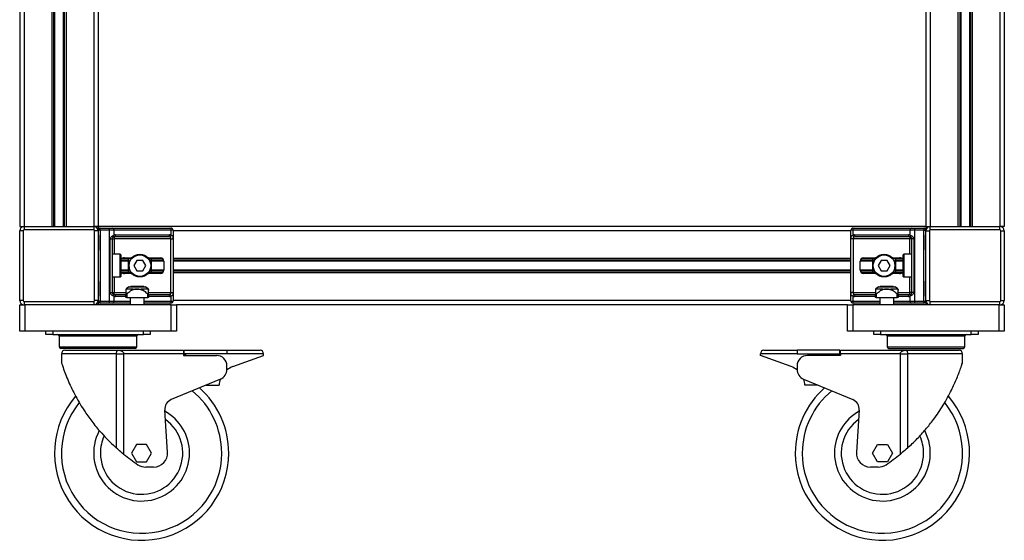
# Model space of a CAD drawing. Header units: millimetres. Extents: x 0 to 420, y 0 to 297.
# Tile 17 of 32: x 98 to 178, y 159 to 201. Entities that reach past the tile are written whole.
import ezdxf

# ---------------------------------------------------------------- set-up
doc = ezdxf.new("R2010")
doc.units = ezdxf.units.MM

msp = doc.modelspace()

# ---------------------------------------------------------------- linework, layer by layer
at = {"color": 7, "linetype": 'Continuous', "lineweight": 25}
for p, q in [((97.7647, 257.2962), (97.7647, 184.2752)), ((98.1192, 257.2962), (98.1192, 184.2752)), ((103.7907, 257.2962), (103.7907, 184.2752)), ((104.1452, 257.2962), (104.1452, 184.2752)), ((171.4947, 257.2962), (171.4947, 184.2752)), ((171.8492, 257.2962), (171.8492, 184.2752)), ((177.5207, 257.2962), (177.5207, 184.2752)), ((177.8752, 257.2962), (177.8752, 184.2752)), ((100.3666, 243.4151), (100.3666, 184.2752)), ((100.5203, 243.4151), (100.5203, 184.2752)), ((100.6017, 243.4151), (100.6017, 184.2752)), ((101.3083, 243.4151), (101.3083, 184.2752)), ((101.3897, 243.4151), (101.3897, 184.2752)), ((101.5434, 243.4151), (101.5434, 184.2752)), ((174.0965, 243.4151), (174.0965, 184.2752)), ((174.2502, 243.4151), (174.2502, 184.2752)), ((174.3316, 243.4151), (174.3316, 184.2752)), ((175.0383, 243.4151), (175.0383, 184.2752)), ((175.1197, 243.4151), (175.1197, 184.2752)), ((175.2734, 243.4151), (175.2734, 184.2752)), ((97.7647, 184.2752), (98.1192, 184.2752)), ((98.1192, 184.2752), (103.7907, 184.2752)), ((98.1192, 184.2752), (98.1192, 183.9916)), ((104.1452, 184.2752), (103.7907, 184.2752)), ((103.7907, 184.2752), (103.7907, 183.9916)), ((171.4947, 184.2752), (104.1452, 184.2752)), ((104.1452, 184.2752), (104.1452, 183.9633)), ((171.4947, 184.2752), (171.4947, 183.9633)), ((171.4947, 184.2752), (171.8492, 184.2752)), ((171.8492, 183.9916), (171.8492, 184.2752)), ((171.8492, 184.2752), (177.5207, 184.2752)), ((177.8752, 184.2752), (177.5207, 184.2752)), ((177.5207, 183.9916), (177.5207, 184.2752)), ((98.0483, 183.9207), (97.7647, 183.9207)), ((97.7647, 178.2492), (97.7647, 183.9207)), ((98.0483, 183.9207), (98.0483, 178.2492)), ((103.7907, 183.9916), (98.1192, 183.9916)), ((104.1452, 183.9207), (103.8616, 183.9207)), ((103.8616, 178.2492), (103.8616, 183.9207)), ((104.3154, 183.9633), (104.1452, 183.9633)), ((104.1452, 183.9207), (104.1452, 178.2492)), ((104.1604, 183.4954), (104.1604, 182.4319)), ((104.1604, 183.4954), (104.1713, 183.4954)), ((104.1713, 183.4954), (104.1713, 182.4319)), ((104.3154, 183.9633), (104.3154, 184.1334)), ((104.3154, 184.1334), (105.074, 184.1334)), ((104.3154, 183.9633), (104.3154, 178.2067)), ((105.074, 183.9633), (104.3154, 183.9633)), ((105.074, 183.9633), (105.074, 184.1334)), ((105.074, 184.1334), (105.3046, 184.1334)), ((105.074, 178.2067), (105.074, 183.9633)), ((105.4249, 183.9633), (105.074, 183.9633)), ((105.3046, 184.1334), (109.9765, 184.1334)), ((105.4249, 183.9633), (105.4249, 183.5621)), ((110.0968, 183.9633), (105.4249, 183.9633)), ((105.57, 183.5946), (109.9517, 183.5946)), ((109.9765, 184.1334), (110.072, 184.1334)), ((110.0968, 183.5621), (110.0968, 183.9633)), ((110.2421, 183.9633), (110.0968, 183.9633)), ((110.2421, 183.9633), (110.2421, 178.2067)), ((165.3978, 183.9207), (110.2421, 183.9207)), ((165.3978, 178.2067), (165.3978, 183.9633)), ((165.5432, 183.9633), (165.3978, 183.9633)), ((170.2151, 183.9633), (165.5432, 183.9633)), ((165.5432, 183.9633), (165.5432, 183.5621)), ((165.568, 184.1334), (165.6635, 184.1334)), ((165.6635, 184.1334), (170.3354, 184.1334)), ((165.6883, 183.5946), (170.0699, 183.5946)), ((170.2151, 183.5621), (170.2151, 183.9633)), ((170.566, 183.9633), (170.2151, 183.9633)), ((170.3354, 184.1334), (170.566, 184.1334)), ((170.566, 184.1334), (170.566, 183.9633)), ((170.566, 184.1334), (171.3246, 184.1334)), ((170.566, 183.9633), (170.566, 178.2067)), ((171.3246, 183.9633), (170.566, 183.9633)), ((171.3246, 184.1334), (171.3246, 183.9633)), ((171.3246, 183.9633), (171.4947, 183.9633)), ((171.3246, 178.2067), (171.3246, 183.9633)), ((171.4686, 182.4319), (171.4686, 183.4954)), ((171.4795, 183.4954), (171.4686, 183.4954)), ((171.4795, 182.4319), (171.4795, 183.4954)), ((171.4947, 178.2492), (171.4947, 183.9207)), ((171.4947, 183.9207), (171.7783, 183.9207)), ((171.7783, 183.9207), (171.7783, 178.2492)), ((177.5207, 183.9916), (171.8492, 183.9916)), ((177.5916, 183.9207), (177.8752, 183.9207)), ((177.5916, 178.2492), (177.5916, 183.9207)), ((177.8752, 183.9207), (177.8752, 178.2492)), ((105.1279, 178.9156), (105.1279, 183.2543)), ((105.1279, 183.2543), (105.2795, 183.2543)), ((105.2795, 183.2543), (105.2795, 178.9156)), ((105.2795, 183.2543), (105.4497, 183.2543)), ((109.8313, 183.4245), (105.4497, 183.4245)), ((105.4497, 183.4245), (105.4497, 183.2543)), ((110.07, 183.2543), (105.4497, 183.2543)), ((105.4497, 183.2543), (105.4497, 182.0066)), ((110.07, 183.2543), (110.2392, 183.2543)), ((110.07, 178.9156), (110.07, 183.2543)), ((110.2392, 183.2543), (110.2392, 178.9156)), ((165.4007, 178.9156), (165.4007, 183.2543)), ((165.5699, 183.2543), (165.4007, 183.2543)), ((170.1903, 183.2543), (165.5699, 183.2543)), ((165.5699, 183.2543), (165.5699, 178.9156)), ((170.1903, 183.4245), (165.8086, 183.4245)), ((170.1903, 183.4245), (170.1903, 183.2543)), ((170.3604, 183.2543), (170.1903, 183.2543)), ((170.1903, 182.0066), (170.1903, 183.2543)), ((170.5121, 183.2543), (170.3604, 183.2543)), ((170.3604, 178.9156), (170.3604, 183.2543)), ((170.5121, 183.2543), (170.5121, 178.9156)), ((104.1604, 182.4319), (104.1713, 182.4319)), ((105.9459, 182.0066), (105.2795, 182.0066)), ((105.9459, 180.1633), (105.9459, 182.0066)), ((105.9885, 181.964), (105.9885, 180.2059)), ((169.6515, 180.2059), (169.6515, 181.964)), ((170.3604, 182.0066), (169.694, 182.0066)), ((169.694, 182.0066), (169.694, 180.1633)), ((171.4795, 182.4319), (171.4686, 182.4319)), ((106.6265, 181.5197), (105.9885, 181.5197)), ((106.6265, 181.4383), (105.9885, 181.4383)), ((106.8388, 181.6734), (106.0555, 181.6734)), ((106.2821, 181.723), (106.8831, 181.723)), ((106.6265, 180.4965), (106.6265, 181.6734)), ((107.3026, 181.5103), (107.057, 181.085)), ((107.057, 181.085), (107.3026, 180.6596)), ((107.7937, 181.5103), (107.3026, 181.5103)), ((108.0393, 181.085), (107.7937, 181.5103)), ((107.7937, 180.6596), (108.0393, 181.085)), ((108.2132, 181.723), (109.2068, 181.723)), ((109.3671, 181.6734), (108.2575, 181.6734)), ((108.4698, 181.6734), (108.4698, 180.4965)), ((109.4788, 181.5197), (108.4698, 181.5197)), ((109.4904, 181.4383), (108.4698, 181.4383)), ((109.4904, 181.4394), (109.4904, 180.7305)), ((165.3978, 181.6734), (110.2421, 181.6734)), ((165.3978, 181.5197), (110.2421, 181.5197)), ((165.3978, 181.4383), (110.2421, 181.4383)), ((166.1495, 180.7305), (166.1495, 181.4394)), ((167.1702, 181.4383), (166.1495, 181.4383)), ((167.1702, 181.5197), (166.1611, 181.5197)), ((167.3825, 181.6734), (166.2728, 181.6734)), ((166.4331, 181.723), (167.4267, 181.723)), ((167.1702, 180.4965), (167.1702, 181.6734)), ((167.8462, 181.5103), (167.6006, 181.085)), ((167.6006, 181.085), (167.8462, 180.6596)), ((168.3374, 181.5103), (167.8462, 181.5103)), ((168.583, 181.085), (168.3374, 181.5103)), ((168.3374, 180.6596), (168.583, 181.085)), ((168.7568, 181.723), (169.3578, 181.723)), ((169.5844, 181.6734), (168.8011, 181.6734)), ((169.0134, 181.6734), (169.0134, 180.4965)), ((169.6515, 181.5197), (169.0134, 181.5197)), ((169.6515, 181.4383), (169.0134, 181.4383)), ((106.6265, 180.7316), (105.9885, 180.7316)), ((106.6265, 180.6502), (105.9885, 180.6502)), ((106.8388, 180.4965), (106.0555, 180.4965)), ((106.8831, 180.4469), (106.2821, 180.4469)), ((107.3026, 180.6596), (107.7937, 180.6596)), ((109.2068, 180.4469), (108.2132, 180.4469)), ((109.3671, 180.4965), (108.2575, 180.4965)), ((109.4904, 180.7316), (108.4698, 180.7316)), ((109.4788, 180.6502), (108.4698, 180.6502)), ((165.3978, 180.7316), (110.2421, 180.7316)), ((165.3978, 180.6502), (110.2421, 180.6502)), ((165.3978, 180.4965), (110.2421, 180.4965)), ((167.1702, 180.7316), (166.1495, 180.7316)), ((167.1702, 180.6502), (166.1611, 180.6502)), ((167.3825, 180.4965), (166.2728, 180.4965)), ((167.4267, 180.4469), (166.4331, 180.4469)), ((167.8462, 180.6596), (168.3374, 180.6596)), ((169.3578, 180.4469), (168.7568, 180.4469)), ((169.5844, 180.4965), (168.8011, 180.4965)), ((169.6515, 180.7316), (169.0134, 180.7316)), ((169.6515, 180.6502), (169.0134, 180.6502)), ((104.1604, 179.738), (104.1604, 178.6746)), ((104.1604, 179.738), (104.1713, 179.738)), ((104.1713, 179.738), (104.1713, 178.6746)), ((105.2795, 180.1633), (105.9459, 180.1633)), ((105.4497, 180.1633), (105.4497, 178.9156)), ((169.694, 180.1633), (170.3604, 180.1633)), ((170.1903, 178.9156), (170.1903, 180.1633)), ((171.4686, 178.6746), (171.4686, 179.738)), ((171.4795, 179.738), (171.4686, 179.738)), ((171.4795, 178.6746), (171.4795, 179.738)), ((104.1604, 178.6746), (104.1713, 178.6746)), ((105.1279, 178.9156), (105.2795, 178.9156)), ((105.2795, 178.9156), (105.4497, 178.9156)), ((105.4497, 178.7454), (105.4497, 178.9156)), ((105.4497, 178.9156), (106.4067, 178.9156)), ((105.4497, 178.7454), (106.4067, 178.7454)), ((106.4067, 178.5044), (106.4067, 178.7744)), ((106.6223, 179.3422), (106.4369, 179.2119)), ((106.9931, 179.1708), (106.4395, 179.1708)), ((106.4776, 178.7744), (106.4776, 178.5044)), ((108.0344, 179.3422), (106.6223, 179.3422)), ((106.6631, 179.3551), (107.9936, 179.3551)), ((106.7967, 179.3835), (106.7683, 179.3551)), ((107.8601, 179.3835), (106.7967, 179.3835)), ((108.2172, 179.1708), (107.6636, 179.1708)), ((107.8884, 179.3551), (107.8601, 179.3835)), ((108.2199, 179.2119), (108.0344, 179.3422)), ((108.1791, 178.5044), (108.1791, 178.7744)), ((108.2172, 179.1708), (108.2199, 179.2119)), ((108.25, 178.9156), (110.07, 178.9156)), ((108.25, 178.7744), (108.25, 178.5044)), ((108.25, 178.7454), (109.8313, 178.7454)), ((110.07, 178.9156), (110.2392, 178.9156)), ((165.5699, 178.9156), (165.4007, 178.9156)), ((165.5699, 178.9156), (167.3899, 178.9156)), ((165.8086, 178.7454), (167.3899, 178.7454)), ((167.3899, 178.5044), (167.3899, 178.7744)), ((167.6055, 179.3422), (167.4201, 179.2119)), ((167.9763, 179.1708), (167.4227, 179.1708)), ((167.4608, 178.7744), (167.4608, 178.5044)), ((169.0176, 179.3422), (167.6055, 179.3422)), ((167.6463, 179.3551), (168.9768, 179.3551)), ((167.7799, 179.3835), (167.7515, 179.3551)), ((168.8433, 179.3835), (167.7799, 179.3835)), ((169.2004, 179.1708), (168.6468, 179.1708)), ((168.8716, 179.3551), (168.8433, 179.3835)), ((169.2031, 179.2119), (169.0176, 179.3422)), ((169.1623, 178.5044), (169.1623, 178.7744)), ((169.2332, 178.9156), (170.1903, 178.9156)), ((169.2332, 178.7744), (169.2332, 178.5044)), ((169.2332, 178.7454), (170.1903, 178.7454)), ((170.3604, 178.9156), (170.1903, 178.9156)), ((170.1903, 178.7454), (170.1903, 178.9156)), ((170.5121, 178.9156), (170.3604, 178.9156)), ((171.4795, 178.6746), (171.4686, 178.6746)), ((98.0483, 178.2492), (97.7647, 178.2492)), ((97.7647, 175.7679), (97.7647, 177.8947)), ((97.7647, 177.8947), (98.1192, 177.8947)), ((98.1192, 178.1783), (103.7907, 178.1783)), ((98.1192, 178.1783), (98.1192, 177.8947)), ((103.7907, 177.8947), (98.1192, 177.8947)), ((98.1901, 177.8947), (98.1901, 175.7679)), ((103.7907, 178.1783), (103.7907, 177.8947)), ((110.0861, 177.8947), (103.7907, 177.8947)), ((104.1452, 178.2492), (103.8616, 178.2492)), ((104.3154, 178.2067), (104.1452, 178.2067)), ((104.1452, 178.2067), (104.1452, 177.8947)), ((104.3154, 178.2067), (105.074, 178.2067)), ((104.3154, 178.0365), (104.3154, 178.2067)), ((105.074, 178.0365), (104.3154, 178.0365)), ((105.074, 178.2067), (105.4249, 178.2067)), ((105.074, 178.0365), (105.074, 178.2067)), ((105.3046, 178.0365), (105.074, 178.0365)), ((106.7612, 178.0365), (105.3046, 178.0365)), ((105.4249, 178.6078), (105.4249, 178.2067)), ((105.4249, 178.2067), (106.7612, 178.2067)), ((106.4067, 178.5753), (105.57, 178.5753)), ((106.4776, 178.5044), (106.4067, 178.5044)), ((106.4776, 178.5044), (108.1791, 178.5044)), ((106.7612, 178.5044), (106.7612, 177.8947)), ((107.8955, 177.8947), (107.8955, 178.5044)), ((107.8955, 178.2067), (110.0968, 178.2067)), ((109.9765, 178.0365), (107.8955, 178.0365)), ((108.25, 178.5044), (108.1791, 178.5044)), ((109.9517, 178.5753), (108.25, 178.5753)), ((110.072, 178.0365), (109.9765, 178.0365)), ((110.0861, 175.7679), (110.0861, 177.8947)), ((110.0861, 177.8947), (110.5115, 177.8947)), ((110.0968, 178.2067), (110.0968, 178.6078)), ((110.0968, 178.2067), (110.2421, 178.2067)), ((165.3978, 178.2492), (110.2421, 178.2492)), ((110.5115, 177.8947), (110.5115, 175.7679)), ((165.1284, 177.8947), (110.5115, 177.8947)), ((165.1284, 175.7679), (165.1284, 177.8947)), ((165.1284, 177.8947), (165.5538, 177.8947)), ((165.3978, 178.2067), (165.5432, 178.2067)), ((165.5432, 178.6078), (165.5432, 178.2067)), ((165.5432, 178.2067), (167.7444, 178.2067)), ((165.5538, 177.8947), (165.5538, 175.7679)), ((171.8492, 177.8947), (165.5538, 177.8947)), ((165.6635, 178.0365), (165.568, 178.0365)), ((167.7444, 178.0365), (165.6635, 178.0365)), ((167.3899, 178.5753), (165.6883, 178.5753)), ((167.4608, 178.5044), (167.3899, 178.5044)), ((167.4608, 178.5044), (169.1623, 178.5044)), ((167.7444, 178.5044), (167.7444, 177.8947)), ((168.8787, 177.8947), (168.8787, 178.5044)), ((168.8787, 178.2067), (170.2151, 178.2067)), ((170.3354, 178.0365), (168.8787, 178.0365)), ((169.2332, 178.5044), (169.1623, 178.5044)), ((170.0699, 178.5753), (169.2332, 178.5753)), ((170.2151, 178.2067), (170.2151, 178.6078)), ((170.2151, 178.2067), (170.566, 178.2067)), ((170.566, 178.0365), (170.3354, 178.0365)), ((170.566, 178.2067), (171.3246, 178.2067)), ((170.566, 178.2067), (170.566, 178.0365)), ((171.3246, 178.0365), (170.566, 178.0365)), ((171.3246, 178.2067), (171.4947, 178.2067)), ((171.3246, 178.2067), (171.3246, 178.0365)), ((171.4947, 178.2492), (171.7783, 178.2492)), ((171.4947, 178.2067), (171.4947, 177.8947)), ((171.8492, 177.8947), (171.8492, 178.1783)), ((171.8492, 178.1783), (177.5207, 178.1783)), ((177.5207, 177.8947), (171.8492, 177.8947)), ((177.4498, 175.7679), (177.4498, 177.8947)), ((177.5207, 177.8947), (177.5207, 178.1783)), ((177.5207, 177.8947), (177.8752, 177.8947)), ((177.5916, 178.2492), (177.8752, 178.2492)), ((177.8752, 177.8947), (177.8752, 175.7679)), ((98.1901, 175.7679), (97.7647, 175.7679)), ((110.0861, 175.7679), (98.1901, 175.7679)), ((99.8845, 175.4843), (99.8845, 175.7679)), ((100.4516, 175.4843), (99.8845, 175.4843)), ((100.4516, 175.7679), (100.4516, 175.4843)), ((100.4516, 175.4843), (107.8246, 175.4843)), ((107.8246, 175.4843), (107.8246, 175.7679)), ((108.3918, 175.4843), (107.8246, 175.4843)), ((108.3918, 175.7679), (108.3918, 175.4843)), ((110.5115, 175.7679), (110.0861, 175.7679)), ((165.5538, 175.7679), (165.1284, 175.7679)), ((177.4498, 175.7679), (165.5538, 175.7679)), ((167.2481, 175.4843), (167.2481, 175.7679)), ((167.8153, 175.4843), (167.2481, 175.4843)), ((167.8153, 175.7679), (167.8153, 175.4843)), ((167.8153, 175.4843), (175.1883, 175.4843)), ((175.1883, 175.4843), (175.1883, 175.7679)), ((175.7555, 175.4843), (175.1883, 175.4843)), ((175.7555, 175.7679), (175.7555, 175.4843)), ((177.8752, 175.7679), (177.4498, 175.7679)), ((100.9833, 175.3425), (100.9833, 174.4918)), ((107.2929, 175.3425), (100.9833, 175.3425)), ((107.2929, 174.4918), (107.2929, 175.3425)), ((168.347, 175.3425), (168.347, 174.4918)), ((174.6566, 175.3425), (168.347, 175.3425)), ((174.6566, 174.4918), (174.6566, 175.3425)), ((100.9833, 174.4918), (107.2929, 174.4918)), ((107.1511, 174.35), (101.1251, 174.35)), ((101.1606, 173.9246), (101.1606, 173.2031)), ((105.6471, 173.9246), (101.1606, 173.9246)), ((101.4441, 174.2082), (105.7916, 174.2082)), ((105.6471, 166.249), (105.6471, 173.9246)), ((105.6471, 173.9246), (106.222, 173.9246)), ((105.7916, 174.2082), (111.0858, 174.2082)), ((106.222, 173.9246), (106.222, 165.7593)), ((111.0858, 173.9246), (106.222, 173.9246)), ((111.0858, 174.2082), (111.0858, 173.9246)), ((111.0858, 173.9246), (111.0858, 173.7829)), ((111.1567, 173.9246), (111.1567, 174.2082)), ((111.1567, 174.2082), (114.6305, 174.2082)), ((114.6305, 173.9246), (111.1567, 173.9246)), ((111.1567, 173.9246), (111.3486, 173.7829)), ((114.6305, 174.2082), (114.6305, 173.9246)), ((114.6305, 174.2082), (117.3244, 174.2082)), ((117.608, 173.9246), (114.6305, 173.9246)), ((117.608, 173.7829), (117.608, 173.9246)), ((158.0319, 173.7829), (158.0319, 173.9246)), ((161.0095, 173.9246), (158.0319, 173.9246)), ((158.3155, 174.2082), (161.0095, 174.2082)), ((161.0095, 174.2082), (161.0095, 173.9246)), ((164.4833, 174.2082), (161.0095, 174.2082)), ((161.0095, 173.9246), (164.4833, 173.9246)), ((164.4833, 173.9246), (164.2913, 173.7829)), ((164.4833, 173.9246), (164.4833, 174.2082)), ((164.5542, 173.9246), (164.5542, 174.2082)), ((164.5542, 174.2082), (169.8483, 174.2082)), ((164.5542, 173.9246), (164.5542, 173.7829)), ((169.4179, 173.9246), (164.5542, 173.9246)), ((168.347, 174.4918), (174.6566, 174.4918)), ((168.4888, 174.35), (174.5148, 174.35)), ((169.4179, 165.7593), (169.4179, 173.9246)), ((169.4179, 173.9246), (169.9928, 173.9246)), ((169.8483, 174.2082), (174.1958, 174.2082)), ((169.9928, 173.9246), (169.9928, 166.249)), ((174.4794, 173.9246), (169.9928, 173.9246)), ((174.4794, 173.2031), (174.4794, 173.9246)), ((111.0858, 173.7829), (113.7797, 173.7829)), ((115.1091, 172.8733), (117.608, 173.7829)), ((160.5308, 172.8733), (158.0319, 173.7829)), ((164.5542, 173.7829), (161.8602, 173.7829)), ((114.6305, 172.6485), (114.6305, 172.9321)), ((161.0095, 172.9321), (161.0095, 172.6485)), ((114.1069, 171.8633), (110.0882, 170.1888)), ((161.533, 171.8633), (165.5517, 170.1888)), ((112.929, 171.3724), (113.9924, 171.3724)), ((162.7109, 171.3724), (161.6475, 171.3724)), ((109.7952, 165.9182), (109.5666, 169.3469)), ((166.0733, 169.3469), (165.8447, 165.9182)), ((107.2735, 166.5516), (106.8642, 165.8427)), ((106.8642, 165.8427), (107.2735, 165.1338)), ((108.0921, 166.5516), (107.2735, 166.5516)), ((108.5015, 165.8427), (108.0921, 166.5516)), ((108.0921, 165.1338), (108.5015, 165.8427)), ((167.1385, 165.8427), (167.5478, 166.5516)), ((167.5478, 165.1338), (167.1385, 165.8427)), ((167.5478, 166.5516), (168.3664, 166.5516)), ((168.3664, 166.5516), (168.7757, 165.8427)), ((168.7757, 165.8427), (168.3664, 165.1338)), ((107.2735, 165.1338), (108.0921, 165.1338)), ((168.3664, 165.1338), (167.5478, 165.1338)), ((108.6634, 164.7084), (108.0194, 164.7084)), ((167.6205, 164.7084), (166.9765, 164.7084))]:
    msp.add_line(p, q, dxfattribs=at)
for centre, radius in [((107.5481, 181.085), 0.9216), ((107.5481, 181.085), 0.8791), ((168.0918, 181.085), 0.9216), ((168.0918, 181.085), 0.8791)]:
    msp.add_circle(centre, radius, dxfattribs=at)
for centre, radius, start, end in [((98.1192, 183.9207), 0.3545, 90, 180), ((103.7907, 183.9207), 0.3545, 0, 90), ((171.8492, 183.9207), 0.3545, 90, 180), ((177.5207, 183.9207), 0.3545, 0, 90), ((98.1192, 183.9207), 0.0709, 90, 180), ((103.7907, 183.9207), 0.0709, 0, 90), ((104.3154, 183.9633), 0.1701, 90, 180), ((105.2745, 183.9845), 0.1519, 351.950533, 78.578246), ((105.303, 183.5156), 0.1304, 304.609873, 20.910188), ((105.57, 183.2543), 0.3403, 90, 115.240416), ((105.4196, 183.5733), 0.1519, 281.421754, 8.049467), ((109.8013, 183.5733), 0.1519, 281.421754, 8.049467), ((109.9517, 183.2543), 0.3403, 64.759584, 90), ((109.9464, 183.9845), 0.1519, 351.950533, 78.578246), ((109.8821, 183.606), 0.2191, 295.516007, 348.451492), ((110.072, 183.9633), 0.1701, 0, 90), ((165.568, 183.9633), 0.1701, 90, 180), ((165.6935, 183.9845), 0.1519, 101.421754, 188.049467), ((165.6883, 183.2543), 0.3403, 90, 115.240416), ((165.7579, 183.606), 0.2191, 191.548508, 244.483993), ((165.8387, 183.5733), 0.1519, 171.950533, 258.578246), ((170.2203, 183.5733), 0.1519, 171.950533, 258.578246), ((170.0699, 183.2543), 0.3403, 64.759584, 90), ((170.3369, 183.5156), 0.1304, 159.089812, 235.390127), ((170.3654, 183.9845), 0.1519, 101.421754, 188.049467), ((171.3246, 183.9633), 0.1701, 0, 90), ((171.8492, 183.9207), 0.0709, 90, 180), ((177.5207, 183.9207), 0.0709, 0, 90), ((105.4497, 183.2543), 0.1701, 90, 115.240416), ((170.1903, 183.2543), 0.1701, 64.759584, 90), ((105.9459, 181.964), 0.0425, 0, 90), ((169.694, 181.964), 0.0425, 90, 180), ((109.2068, 181.4394), 0.2836, 0, 90), ((166.4331, 181.4394), 0.2836, 90, 180), ((109.2068, 180.7305), 0.2836, 270, 0), ((166.4331, 180.7305), 0.2836, 180, 270), ((105.9459, 180.2059), 0.0425, 270, 0), ((169.694, 180.2059), 0.0425, 180, 270), ((105.303, 178.6543), 0.1304, 339.089812, 55.390127), ((105.4497, 178.9156), 0.1701, 244.759584, 270), ((105.4196, 178.5966), 0.1519, 351.950533, 78.578246), ((106.4776, 179.1539), 0.0709, 125.470746, 180.396492), ((106.6631, 179.2842), 0.0709, 90, 125.095817), ((107.9936, 179.2842), 0.0709, 54.904183, 90), ((108.1791, 179.1539), 0.0709, 359.590542, 54.523535), ((109.8013, 178.5966), 0.1519, 351.950533, 78.578246), ((109.8821, 178.5639), 0.2191, 11.548508, 64.483993), ((165.7579, 178.5639), 0.2191, 115.516007, 168.451492), ((165.8387, 178.5966), 0.1519, 101.421754, 188.049467), ((167.4608, 179.1539), 0.0709, 125.463774, 180.409458), ((167.6463, 179.2842), 0.0709, 90, 125.095817), ((168.9768, 179.2842), 0.0709, 54.904183, 90), ((169.1623, 179.1539), 0.0709, 359.603508, 54.515828), ((170.2203, 178.5966), 0.1519, 101.421754, 188.049467), ((170.1903, 178.9156), 0.1701, 270, 295.240416), ((170.3369, 178.6543), 0.1304, 124.609873, 200.910188), ((98.1192, 178.2492), 0.3545, 180, 270), ((98.1192, 178.2492), 0.0709, 180, 270), ((103.7907, 178.2492), 0.0709, 270, 0), ((103.7907, 178.2492), 0.3545, 270, 0), ((104.3154, 178.2067), 0.1701, 180, 270), ((105.2745, 178.1854), 0.1519, 281.421754, 8.049467), ((105.57, 178.9156), 0.3403, 244.759584, 270), ((109.9517, 178.9156), 0.3403, 270, 295.240416), ((109.9464, 178.1854), 0.1519, 281.421754, 8.049467), ((110.072, 178.2067), 0.1701, 270, 0), ((165.568, 178.2067), 0.1701, 180, 270), ((165.6935, 178.1854), 0.1519, 171.950533, 258.578246), ((165.6883, 178.9156), 0.3403, 244.759584, 270), ((170.0699, 178.9156), 0.3403, 270, 295.240416), ((170.3654, 178.1854), 0.1519, 171.950533, 258.578246), ((171.3246, 178.2067), 0.1701, 270, 0), ((171.8492, 178.2492), 0.3545, 180, 270), ((171.8492, 178.2492), 0.0709, 180, 270), ((177.5207, 178.2492), 0.0709, 270, 0), ((177.5207, 178.2492), 0.3545, 270, 0), ((100.8415, 175.3425), 0.1418, 0, 90), ((107.4347, 175.3425), 0.1418, 90, 180), ((168.2052, 175.3425), 0.1418, 0, 90), ((174.7984, 175.3425), 0.1418, 90, 180), ((101.1251, 174.4918), 0.1418, 180, 270), ((101.4441, 173.9246), 0.2836, 90, 180), ((107.1511, 174.4918), 0.1418, 270, 0), ((117.3244, 173.9246), 0.2836, 0, 90), ((158.3155, 173.9246), 0.2836, 90, 180), ((168.4888, 174.4918), 0.1418, 180, 270), ((174.1958, 173.9246), 0.2836, 0, 90), ((174.5148, 174.4918), 0.1418, 270, 0), ((113.7797, 172.9321), 0.8507, 0, 90), ((161.8602, 172.9321), 0.8507, 90, 180), ((113.7797, 172.6485), 0.8507, 292.619865, 0), ((115.6911, 171.2745), 1.7015, 110, 128.610777), ((159.9489, 171.2745), 1.7015, 51.389223, 70), ((161.8602, 172.6485), 0.8507, 180, 247.380135), ((115.6911, 171.2745), 1.7015, 159.970181, 176.698996), ((159.9489, 171.2745), 1.7015, 3.301004, 20.029819), ((107.6828, 165.8427), 6.5223, 0, 50.864953), ((107.6828, 165.8427), 7.0894, 0, 48.429635), ((167.9571, 165.8427), 7.0894, 131.570365, 180), ((167.9571, 165.8427), 6.5223, 129.135047, 180), ((107.6828, 165.8427), 7.0894, 139.20883, 0), ((107.6828, 165.8427), 6.5223, 141.018991, 0), ((110.4154, 169.4035), 0.8507, 112.619865, 183.814075), ((167.9571, 165.8427), 7.0894, 180, 40.735094), ((167.9571, 165.8427), 6.5223, 180, 38.992211), ((165.2245, 169.4035), 0.8507, 356.185925, 67.380135), ((107.6828, 165.8427), 3.8992, 0, 61.005938), ((167.9571, 165.8427), 3.8992, 118.994062, 180), ((107.6828, 165.8427), 3.35, 180, 54.716354), ((167.9571, 165.8427), 3.35, 125.283646, 0), ((107.6828, 165.8427), 3.8992, 151.974814, 0), ((167.9571, 165.8427), 3.8992, 180, 28.043614), ((107.6828, 165.8427), 3.35, 155.319995, 180), ((167.9571, 165.8427), 3.35, 0, 24.723689), ((108.6634, 165.8427), 1.1343, 270, 3.814075), ((166.9765, 165.8427), 1.1343, 176.185925, 270), ((116.0455, 177.8736), 15.5967, 230.961264, 236.291883), ((159.5944, 177.8736), 15.5967, 303.708117, 309.038736), ((108.0194, 165.8427), 1.1343, 236.291883, 270), ((167.6205, 165.8427), 1.1343, 270, 303.708117)]:
    msp.add_arc(centre, radius, start, end, dxfattribs=at)
for centre, major_axis, ratio, start_param, end_param in [((109.8313, 183.2543), (0.3403, 0), 0.5, 1.130268, 1.5707963), ((165.8086, 183.2543), (0.3403, 0), 0.5, 1.5707963, 2.0113247), ((106.2821, 181.4394), (0.401, 0), 0.7071068, 1.5707963, 2.3923913), ((169.3578, 181.4394), (-0.401, 0), 0.7071068, 3.890794, 4.712389), ((106.2821, 180.7305), (0.401, 0), 0.7071068, 3.890794, 4.712389), ((169.3578, 180.7305), (-0.401, 0), 0.7071068, 1.5707963, 2.3923913), ((109.8313, 178.9156), (0.3403, 0), 0.5, 4.712389, 5.1529173), ((165.8086, 178.9156), (0.3403, 0), 0.5, 4.2718606, 4.712389)]:
    msp.add_ellipse(centre, major_axis=major_axis, ratio=ratio, start_param=start_param, end_param=end_param, dxfattribs=at)
for points, knots in [([(104.1452, 183.6736), (104.1455, 183.6687), (104.1464, 183.6492), (104.1536, 183.6211), (104.1633, 183.577), (104.1701, 183.5407), (104.171, 183.5063), (104.1713, 183.4954)], [0, 0, 0, 0, 0.11725755, 0.46117897, 0.50697617, 0.84316274, 1, 1, 1, 1]), ([(104.1466, 183.6549), (104.147, 183.6477), (104.1489, 183.6109), (104.1604, 183.5503), (104.1602, 183.496), (104.1601, 183.4756)], [0, 0, 0, 0, 0.1322449, 0.6741763, 1, 1, 1, 1]), ([(105.1279, 183.2543), (105.1283, 183.2645), (105.13, 183.3063), (105.1469, 183.3509), (105.1833, 183.4114), (105.2369, 183.4695), (105.3324, 183.5297), (105.3931, 183.551), (105.4249, 183.5621)], [0, 0, 0, 0, 0.0620594, 0.25604, 0.28119649, 0.496867, 0.73687732, 1, 1, 1, 1]), ([(110.0968, 183.5621), (110.1199, 183.5531), (110.173, 183.5323), (110.2146, 183.4763), (110.2304, 183.4115), (110.2369, 183.3525), (110.2389, 183.3041), (110.2391, 183.266), (110.2392, 183.2543)], [0, 0, 0, 0, 0.2204024, 0.5050019, 0.6931202, 0.7669429, 0.9288339, 1, 1, 1, 1]), ([(165.4007, 183.2543), (165.4008, 183.2645), (165.401, 183.3063), (165.4029, 183.3509), (165.4096, 183.4114), (165.4228, 183.4695), (165.4637, 183.5297), (165.5159, 183.551), (165.5432, 183.5621)], [0, 0, 0, 0, 0.0620594, 0.25604, 0.2811965, 0.496867, 0.7368773, 1, 1, 1, 1]), ([(170.2151, 183.5621), (170.2413, 183.5531), (170.3016, 183.5323), (170.3953, 183.4763), (170.4566, 183.4115), (170.4924, 183.3525), (170.5097, 183.3041), (170.5115, 183.266), (170.5121, 183.2543)], [0, 0, 0, 0, 0.2204024, 0.5050019, 0.6931202, 0.7669429, 0.9288339, 1, 1, 1, 1]), ([(171.4686, 183.4954), (171.4693, 183.5112), (171.4708, 183.551), (171.4808, 183.5968), (171.4912, 183.6409), (171.4933, 183.6603), (171.4947, 183.6736)], [0, 0, 0, 0, 0.22698943, 0.56901237, 0.70203402, 1, 1, 1, 1]), ([(171.4816, 183.4953), (171.4814, 183.5179), (171.4808, 183.5738), (171.4963, 183.632), (171.4933, 183.6676), (171.4927, 183.6742)], [0, 0, 0, 0, 0.35530576, 0.87926001, 1, 1, 1, 1]), ([(105.3771, 183.4082), (105.3671, 183.403), (105.3501, 183.3942), (105.3265, 183.3726), (105.3078, 183.3496), (105.2898, 183.3191), (105.2803, 183.2817), (105.2797, 183.2594), (105.2795, 183.2543)], [0, 0, 0, 0, 0.273797, 0.4623029, 0.4991581, 0.7049828, 0.9330438, 1, 1, 1, 1]), ([(110.07, 183.2543), (110.0698, 183.273), (110.0693, 183.3063), (110.0625, 183.3402), (110.0512, 183.3655), (110.0379, 183.381), (110.0119, 183.398), (109.9914, 183.4039), (109.9765, 183.4082)], [0, 0, 0, 0, 0.24595141, 0.43826429, 0.49843058, 0.68293489, 0.7679658, 1, 1, 1, 1]), ([(165.6635, 183.4082), (165.6458, 183.403), (165.6161, 183.3942), (165.5941, 183.3726), (165.5805, 183.3496), (165.572, 183.3191), (165.5701, 183.2817), (165.5699, 183.2594), (165.5699, 183.2543)], [0, 0, 0, 0, 0.273797, 0.4623029, 0.4991581, 0.7049828, 0.9330438, 1, 1, 1, 1]), ([(170.3604, 183.2543), (170.3586, 183.273), (170.3555, 183.3063), (170.338, 183.3402), (170.32, 183.3655), (170.3046, 183.381), (170.2826, 183.398), (170.2712, 183.4039), (170.2628, 183.4082)], [0, 0, 0, 0, 0.2459514, 0.4382643, 0.4984306, 0.6829349, 0.7679658, 1, 1, 1, 1]), ([(104.1713, 182.4319), (104.1707, 182.4161), (104.1691, 182.3763), (104.1591, 182.3305), (104.1487, 182.2864), (104.1466, 182.2671), (104.1452, 182.2537)], [0, 0, 0, 0, 0.2269894, 0.5690124, 0.702034, 1, 1, 1, 1]), ([(104.1583, 182.432), (104.1586, 182.4095), (104.1592, 182.3536), (104.1436, 182.2953), (104.1466, 182.2597), (104.1472, 182.2531)], [0, 0, 0, 0, 0.3553058, 0.87926, 1, 1, 1, 1]), ([(171.4947, 182.2537), (171.4945, 182.2586), (171.4935, 182.2781), (171.4863, 182.3062), (171.4767, 182.3503), (171.4698, 182.3866), (171.4689, 182.421), (171.4686, 182.4319)], [0, 0, 0, 0, 0.1172575, 0.461179, 0.5069762, 0.8431627, 1, 1, 1, 1]), ([(171.4933, 182.2724), (171.4929, 182.2796), (171.491, 182.3164), (171.4795, 182.377), (171.4798, 182.4313), (171.4799, 182.4517)], [0, 0, 0, 0, 0.1322449, 0.6741763, 1, 1, 1, 1]), ([(104.1452, 179.9162), (104.1455, 179.9113), (104.1464, 179.8918), (104.1536, 179.8637), (104.1633, 179.8196), (104.1701, 179.7833), (104.171, 179.7489), (104.1713, 179.738)], [0, 0, 0, 0, 0.1172575, 0.461179, 0.5069762, 0.8431627, 1, 1, 1, 1]), ([(104.1466, 179.8975), (104.147, 179.8903), (104.1489, 179.8535), (104.1604, 179.7929), (104.1602, 179.7386), (104.1601, 179.7182)], [0, 0, 0, 0, 0.13224493, 0.67417628, 1, 1, 1, 1]), ([(171.4686, 179.738), (171.4693, 179.7538), (171.4708, 179.7936), (171.4808, 179.8394), (171.4912, 179.8835), (171.4933, 179.9029), (171.4947, 179.9162)], [0, 0, 0, 0, 0.2269894, 0.5690124, 0.702034, 1, 1, 1, 1]), ([(171.4816, 179.7379), (171.4814, 179.7605), (171.4808, 179.8164), (171.4963, 179.8746), (171.4933, 179.9102), (171.4927, 179.9168)], [0, 0, 0, 0, 0.3553058, 0.87926, 1, 1, 1, 1]), ([(104.1713, 178.6746), (104.1707, 178.6587), (104.1691, 178.6189), (104.1591, 178.5731), (104.1487, 178.529), (104.1466, 178.5097), (104.1452, 178.4963)], [0, 0, 0, 0, 0.22698943, 0.56901237, 0.70203402, 1, 1, 1, 1]), ([(104.1583, 178.6746), (104.1586, 178.6521), (104.1592, 178.5962), (104.1436, 178.5379), (104.1466, 178.5024), (104.1472, 178.4957)], [0, 0, 0, 0, 0.3553058, 0.87926, 1, 1, 1, 1]), ([(105.4249, 178.6078), (105.3986, 178.6169), (105.3383, 178.6376), (105.2446, 178.6936), (105.1834, 178.7584), (105.1476, 178.8174), (105.1302, 178.8659), (105.1284, 178.904), (105.1279, 178.9156)], [0, 0, 0, 0, 0.2204024, 0.5050019, 0.6931202, 0.7669429, 0.9288339, 1, 1, 1, 1]), ([(105.2795, 178.9156), (105.2813, 178.8969), (105.2844, 178.8636), (105.3019, 178.8297), (105.3199, 178.8044), (105.3353, 178.7889), (105.3573, 178.7719), (105.3688, 178.766), (105.3771, 178.7617)], [0, 0, 0, 0, 0.2459514, 0.4382643, 0.4984306, 0.6829349, 0.7679658, 1, 1, 1, 1]), ([(106.4395, 179.1708), (106.4386, 179.1708), (106.4369, 179.1707), (106.4342, 179.1699), (106.4317, 179.1686), (106.43, 179.1674), (106.4283, 179.1659), (106.4267, 179.1642), (106.4244, 179.1611), (106.4194, 179.1525), (106.4111, 179.1266), (106.4074, 179.0947), (106.4069, 179.0649), (106.4067, 179.0552)], [0, 0, 0, 0, 0.02901683, 0.05916484, 0.07016912, 0.08127731, 0.08921116, 0.09713301, 0.10961513, 0.14097727, 0.26618171, 0.76211717, 1, 1, 1, 1]), ([(106.4067, 179.1332), (106.4067, 179.1258), (106.4067, 179.1117), (106.4067, 179.0783), (106.4067, 179.0624)], [0, 0, 0, 0, 0.5258825, 1, 1, 1, 1]), ([(106.4067, 179.0552), (106.4067, 179.0458), (106.4067, 178.9701), (106.4067, 178.8658), (106.4067, 178.7744)], [0, 0, 0, 0, 0.1235441, 1, 1, 1, 1]), ([(106.4067, 178.7744), (106.4073, 178.7671), (106.408, 178.7558), (106.4151, 178.7454), (106.4234, 178.7412), (106.4335, 178.7417), (106.4461, 178.7468), (106.4615, 178.7576), (106.4719, 178.7684), (106.4776, 178.7744)], [0, 0, 0, 0, 0.2275636, 0.353299, 0.4587417, 0.5646711, 0.6612382, 0.8125635, 1, 1, 1, 1]), ([(106.4369, 179.2119), (106.4372, 179.2073), (106.4376, 179.2014), (106.4392, 179.1763), (106.4395, 179.1708)], [0, 0, 0, 0, 0.7825936, 1, 1, 1, 1]), ([(106.4776, 178.7744), (106.4851, 178.7826), (106.5847, 178.8916), (106.7067, 178.9765), (106.8196, 179.0552)], [0, 0, 0, 0, 0.0749785, 1, 1, 1, 1]), ([(106.8196, 179.0552), (106.8605, 179.0785), (106.921, 179.113), (106.9877, 179.1446), (107.0074, 179.1606), (107.0097, 179.1639), (107.0101, 179.1657), (107.0097, 179.1671), (107.0085, 179.1684), (107.0047, 179.1701), (106.9991, 179.1707), (106.9946, 179.1708), (106.9931, 179.1708)], [0, 0, 0, 0, 0.577294, 0.8533063, 0.8879541, 0.9013623, 0.9099522, 0.9185948, 0.926453, 0.9407743, 0.9806228, 1, 1, 1, 1]), ([(107.8371, 179.0552), (107.7524, 179.0826), (107.5871, 179.1362), (107.27, 179.1689), (107.0117, 179.1219), (106.8482, 179.0651), (106.8196, 179.0552)], [0, 0, 0, 0, 0.2565792, 0.5003371, 0.9124937, 1, 1, 1, 1]), ([(106.9931, 179.1708), (107.1046, 179.1905), (107.3035, 179.2257), (107.53, 179.2007), (107.6398, 179.1761), (107.6636, 179.1708)], [0, 0, 0, 0, 0.4999713, 0.89192, 1, 1, 1, 1]), ([(107.6636, 179.1708), (107.6614, 179.1708), (107.6569, 179.1707), (107.6517, 179.1699), (107.6485, 179.1686), (107.6471, 179.1674), (107.6466, 179.1659), (107.6469, 179.1642), (107.6488, 179.1611), (107.6588, 179.1525), (107.7053, 179.1266), (107.768, 179.0947), (107.8202, 179.0649), (107.8371, 179.0552)], [0, 0, 0, 0, 0.02901683, 0.05916484, 0.07016912, 0.08127731, 0.08921116, 0.09713301, 0.10961513, 0.14097727, 0.26618171, 0.76211717, 1, 1, 1, 1]), ([(107.8371, 179.0552), (107.8528, 179.0458), (107.9798, 178.9701), (108.086, 178.8658), (108.1791, 178.7744)], [0, 0, 0, 0, 0.1235441, 1, 1, 1, 1]), ([(108.1791, 178.7744), (108.1862, 178.7671), (108.1971, 178.7558), (108.2135, 178.7454), (108.2255, 178.7412), (108.2351, 178.7417), (108.2432, 178.7468), (108.249, 178.7576), (108.2496, 178.7684), (108.25, 178.7744)], [0, 0, 0, 0, 0.2275636, 0.353299, 0.4587417, 0.5646711, 0.6612382, 0.8125635, 1, 1, 1, 1]), ([(108.25, 179.0552), (108.2488, 179.0785), (108.2471, 179.113), (108.2416, 179.1446), (108.2327, 179.1606), (108.2302, 179.1639), (108.2285, 179.1657), (108.227, 179.1671), (108.2252, 179.1684), (108.2222, 179.1701), (108.2196, 179.1707), (108.2178, 179.1708), (108.2172, 179.1708)], [0, 0, 0, 0, 0.577294, 0.8533063, 0.8879541, 0.9013623, 0.9099522, 0.9185948, 0.926453, 0.9407743, 0.9806228, 1, 1, 1, 1]), ([(108.25, 179.1531), (108.25, 179.1534), (108.25, 179.1685), (108.25, 179.1208), (108.25, 179.0649), (108.25, 179.0552)], [0, 0, 0, 0, 0.0150728, 0.8275091, 1, 1, 1, 1]), ([(108.25, 178.7744), (108.25, 178.7826), (108.25, 178.8916), (108.25, 178.9765), (108.25, 179.0552)], [0, 0, 0, 0, 0.0749785, 1, 1, 1, 1]), ([(109.9765, 178.7617), (109.9941, 178.7669), (110.0238, 178.7757), (110.0458, 178.7973), (110.0594, 178.8203), (110.0679, 178.8508), (110.0699, 178.8882), (110.07, 178.9105), (110.07, 178.9156)], [0, 0, 0, 0, 0.273797, 0.4623029, 0.4991581, 0.7049828, 0.9330438, 1, 1, 1, 1]), ([(110.2392, 178.9156), (110.2391, 178.9055), (110.2389, 178.8636), (110.237, 178.819), (110.2303, 178.7585), (110.2171, 178.7004), (110.1763, 178.6402), (110.1241, 178.6189), (110.0968, 178.6078)], [0, 0, 0, 0, 0.0620594, 0.25604, 0.2811965, 0.496867, 0.7368773, 1, 1, 1, 1]), ([(165.5432, 178.6078), (165.52, 178.6169), (165.4669, 178.6376), (165.4253, 178.6936), (165.4095, 178.7584), (165.403, 178.8174), (165.401, 178.8659), (165.4008, 178.904), (165.4007, 178.9156)], [0, 0, 0, 0, 0.22040235, 0.50500191, 0.69312024, 0.76694286, 0.92883385, 1, 1, 1, 1]), ([(165.5699, 178.9156), (165.5701, 178.8969), (165.5706, 178.8636), (165.5774, 178.8297), (165.5887, 178.8044), (165.602, 178.7889), (165.628, 178.7719), (165.6485, 178.766), (165.6635, 178.7617)], [0, 0, 0, 0, 0.24595141, 0.43826429, 0.49843058, 0.68293489, 0.7679658, 1, 1, 1, 1]), ([(167.4227, 179.1708), (167.4218, 179.1708), (167.42, 179.1707), (167.4174, 179.1699), (167.4149, 179.1686), (167.4132, 179.1674), (167.4115, 179.1659), (167.4099, 179.1642), (167.4075, 179.1611), (167.4026, 179.1525), (167.3943, 179.1266), (167.3906, 179.0947), (167.3901, 179.0649), (167.3899, 179.0552)], [0, 0, 0, 0, 0.0290168, 0.0591648, 0.0701691, 0.0812773, 0.0892112, 0.097133, 0.1096151, 0.1409773, 0.2661817, 0.7621172, 1, 1, 1, 1]), ([(167.3899, 179.1331), (167.3899, 179.1257), (167.3899, 179.1116), (167.3899, 179.0782), (167.3899, 179.0624)], [0, 0, 0, 0, 0.5261272, 1, 1, 1, 1]), ([(167.3899, 179.0552), (167.3899, 179.0458), (167.3899, 178.9701), (167.3899, 178.8658), (167.3899, 178.7744)], [0, 0, 0, 0, 0.1235441, 1, 1, 1, 1]), ([(167.3899, 178.7744), (167.3904, 178.7671), (167.3912, 178.7558), (167.3983, 178.7454), (167.4066, 178.7412), (167.4167, 178.7417), (167.4293, 178.7468), (167.4447, 178.7576), (167.4551, 178.7684), (167.4608, 178.7744)], [0, 0, 0, 0, 0.22756359, 0.35329899, 0.45874165, 0.56467112, 0.6612382, 0.81256353, 1, 1, 1, 1]), ([(167.4201, 179.2119), (167.4201, 179.2119), (167.4194, 179.2227), (167.4209, 179.1997), (167.4224, 179.176), (167.4227, 179.1708)], [0, 0, 0, 0, 0.0005049, 0.7839615, 1, 1, 1, 1]), ([(167.4608, 178.7744), (167.4683, 178.7826), (167.5679, 178.8916), (167.6899, 178.9765), (167.8028, 179.0552)], [0, 0, 0, 0, 0.0749785, 1, 1, 1, 1]), ([(167.8028, 179.0552), (167.8437, 179.0785), (167.9042, 179.113), (167.9709, 179.1446), (167.9906, 179.1606), (167.9929, 179.1639), (167.9933, 179.1657), (167.9929, 179.1671), (167.9916, 179.1684), (167.9879, 179.1701), (167.9823, 179.1707), (167.9778, 179.1708), (167.9763, 179.1708)], [0, 0, 0, 0, 0.57729401, 0.85330633, 0.88795414, 0.90136229, 0.90995221, 0.91859483, 0.92645297, 0.94077433, 0.98062281, 1, 1, 1, 1]), ([(168.8203, 179.0552), (168.7354, 179.0827), (168.57, 179.1362), (168.2528, 179.1689), (167.9947, 179.1218), (167.8313, 179.0651), (167.8028, 179.0552)], [0, 0, 0, 0, 0.2570059, 0.5006509, 0.9128965, 1, 1, 1, 1]), ([(167.9763, 179.1708), (168.0877, 179.1905), (168.2864, 179.2257), (168.5129, 179.2008), (168.6229, 179.1762), (168.6468, 179.1708)], [0, 0, 0, 0, 0.4994662, 0.8912357, 1, 1, 1, 1]), ([(168.6468, 179.1708), (168.6446, 179.1708), (168.6401, 179.1707), (168.6349, 179.1699), (168.6317, 179.1686), (168.6303, 179.1674), (168.6298, 179.1659), (168.6301, 179.1642), (168.632, 179.1611), (168.642, 179.1525), (168.6885, 179.1266), (168.7512, 179.0947), (168.8034, 179.0649), (168.8203, 179.0552)], [0, 0, 0, 0, 0.0290168, 0.0591648, 0.0701691, 0.0812773, 0.0892112, 0.097133, 0.1096151, 0.1409773, 0.2661817, 0.7621172, 1, 1, 1, 1]), ([(168.8203, 179.0552), (168.836, 179.0458), (168.9629, 178.9701), (169.0692, 178.8658), (169.1623, 178.7744)], [0, 0, 0, 0, 0.1235441, 1, 1, 1, 1]), ([(169.1623, 178.7744), (169.1694, 178.7671), (169.1803, 178.7558), (169.1967, 178.7454), (169.2087, 178.7412), (169.2183, 178.7417), (169.2264, 178.7468), (169.2322, 178.7576), (169.2328, 178.7684), (169.2332, 178.7744)], [0, 0, 0, 0, 0.22756359, 0.35329899, 0.45874165, 0.56467112, 0.6612382, 0.81256353, 1, 1, 1, 1]), ([(169.2004, 179.1708), (169.2021, 179.1968), (169.2038, 179.2228), (169.2031, 179.2119), (169.2031, 179.2119)], [0, 0, 0, 0, 0.9994939, 1, 1, 1, 1]), ([(169.2332, 179.0552), (169.232, 179.0785), (169.2303, 179.113), (169.2248, 179.1446), (169.2159, 179.1606), (169.2134, 179.1639), (169.2117, 179.1657), (169.2102, 179.1671), (169.2084, 179.1684), (169.2054, 179.1701), (169.2028, 179.1707), (169.201, 179.1708), (169.2004, 179.1708)], [0, 0, 0, 0, 0.57729401, 0.85330633, 0.88795414, 0.90136229, 0.90995221, 0.91859483, 0.92645297, 0.94077433, 0.98062281, 1, 1, 1, 1]), ([(169.2332, 179.1531), (169.2332, 179.1534), (169.2332, 179.1684), (169.2332, 179.1207), (169.2332, 179.0649), (169.2332, 179.0552)], [0, 0, 0, 0, 0.0154374, 0.8282587, 1, 1, 1, 1]), ([(169.2332, 178.7744), (169.2332, 178.7826), (169.2332, 178.8916), (169.2332, 178.9765), (169.2332, 179.0552)], [0, 0, 0, 0, 0.07497853, 1, 1, 1, 1]), ([(170.5121, 178.9156), (170.5117, 178.9055), (170.5099, 178.8636), (170.493, 178.819), (170.4566, 178.7585), (170.4031, 178.7004), (170.3075, 178.6402), (170.2468, 178.6189), (170.2151, 178.6078)], [0, 0, 0, 0, 0.0620594, 0.25604, 0.28119649, 0.496867, 0.73687732, 1, 1, 1, 1]), ([(170.2628, 178.7617), (170.2729, 178.7669), (170.2898, 178.7757), (170.3134, 178.7973), (170.3321, 178.8203), (170.3501, 178.8508), (170.3596, 178.8882), (170.3603, 178.9105), (170.3604, 178.9156)], [0, 0, 0, 0, 0.273797, 0.4623029, 0.4991581, 0.7049828, 0.9330438, 1, 1, 1, 1]), ([(171.4947, 178.4963), (171.4945, 178.5012), (171.4935, 178.5207), (171.4863, 178.5489), (171.4767, 178.5929), (171.4698, 178.6292), (171.4689, 178.6636), (171.4686, 178.6746)], [0, 0, 0, 0, 0.11725755, 0.46117897, 0.50697617, 0.84316274, 1, 1, 1, 1]), ([(171.4933, 178.515), (171.4929, 178.5222), (171.491, 178.5591), (171.4795, 178.6196), (171.4798, 178.6739), (171.4799, 178.6943)], [0, 0, 0, 0, 0.13224493, 0.67417628, 1, 1, 1, 1]), ([(105.6471, 173.9246), (105.6471, 173.9293), (105.6473, 173.9592), (105.6497, 173.9957), (105.6575, 174.0555), (105.6685, 174.1018), (105.6928, 174.1583), (105.7218, 174.1901), (105.7534, 174.2036), (105.7731, 174.2073), (105.7841, 174.2081), (105.7898, 174.2082), (105.7915, 174.2082), (105.7916, 174.2082)], [0, 0, 0, 0, 0.0232582, 0.1495486, 0.1834712, 0.3597497, 0.4538653, 0.700691, 0.84825, 0.9229036, 0.9773029, 0.9977354, 1, 1, 1, 1]), ([(105.7916, 174.2082), (105.792, 174.2082), (105.796, 174.2082), (105.8099, 174.2081), (105.8368, 174.2072), (105.8864, 174.2033), (105.9716, 174.1894), (106.058, 174.1581), (106.1398, 174.1024), (106.1833, 174.0544), (106.2123, 173.9931), (106.2213, 173.9562), (106.2219, 173.9293), (106.222, 173.9246)], [0, 0, 0, 0, 0.0021158, 0.0216687, 0.0752313, 0.1481856, 0.2927282, 0.548818, 0.6469007, 0.8253725, 0.8743306, 0.9782718, 1, 1, 1, 1]), ([(169.4179, 173.9246), (169.418, 173.9293), (169.4186, 173.9562), (169.4276, 173.9931), (169.4567, 174.0544), (169.5002, 174.1024), (169.5819, 174.1581), (169.6683, 174.1894), (169.7535, 174.2033), (169.8031, 174.2072), (169.83, 174.2081), (169.8439, 174.2082), (169.8479, 174.2082), (169.8483, 174.2082)], [0, 0, 0, 0, 0.0217282, 0.1256694, 0.1746275, 0.3530993, 0.451182, 0.7072718, 0.8518144, 0.9247687, 0.9783313, 0.9978842, 1, 1, 1, 1]), ([(169.8483, 174.2082), (169.8484, 174.2082), (169.8501, 174.2082), (169.8559, 174.2081), (169.8668, 174.2073), (169.8865, 174.2036), (169.9182, 174.1901), (169.9471, 174.1583), (169.9714, 174.1018), (169.9825, 174.0555), (169.9902, 173.9957), (169.9926, 173.9592), (169.9928, 173.9293), (169.9928, 173.9246)], [0, 0, 0, 0, 0.0022646, 0.0226971, 0.0770964, 0.15175, 0.299309, 0.5461347, 0.6402503, 0.8165288, 0.8504514, 0.9767418, 1, 1, 1, 1]), ([(101.1645, 173.2031), (101.1639, 173.2051), (101.1622, 173.2106), (101.1918, 173.1163), (101.2387, 172.972), (101.3295, 172.7025), (101.4878, 172.2648), (101.729, 171.6734), (102.0083, 171.0647), (102.3234, 170.4487), (102.6779, 169.8275), (103.1321, 169.111), (103.6009, 168.4592), (104.0676, 167.8791), (104.4844, 167.3974), (104.9716, 166.8817), (105.3815, 166.4882), (105.6053, 166.2867), (105.6471, 166.249)], [0, 0, 0, 0, 0.0175152, 0.0497424, 0.0782772, 0.1075416, 0.1850899, 0.2647841, 0.3424337, 0.4201005, 0.4999349, 0.5797601, 0.6959677, 0.7554601, 0.8149374, 0.896843, 0.9806997, 1, 1, 1, 1]), ([(169.9928, 166.249), (170.1257, 166.3702), (170.3937, 166.6147), (170.897, 167.1167), (171.4879, 167.7663), (172.0618, 168.4886), (172.5324, 169.154), (172.9145, 169.7496), (173.2658, 170.3563), (173.6466, 171.0869), (173.9568, 171.7761), (174.2011, 172.3976), (174.3426, 172.7952), (174.4355, 173.076), (174.4794, 173.2158), (174.4762, 173.2057), (174.4754, 173.2031)], [0, 0, 0, 0, 0.0608717, 0.1227862, 0.2288174, 0.3377846, 0.4136254, 0.4894818, 0.5674747, 0.6454686, 0.7686728, 0.8325631, 0.897502, 0.9411136, 0.9851722, 1, 1, 1, 1]), ([(106.222, 165.7593), (106.0735, 165.8822), (105.873, 166.0481), (105.6936, 166.2077), (105.6471, 166.249)], [0, 0, 0, 0, 0.7409463, 1, 1, 1, 1]), ([(169.9928, 166.249), (169.8554, 166.1282), (169.6702, 165.9653), (169.4698, 165.8016), (169.4179, 165.7593)], [0, 0, 0, 0, 0.7415706, 1, 1, 1, 1])]:
    msp.add_open_spline(points, degree=3, knots=knots, dxfattribs=at)

doc.saveas('drawing.dxf')
